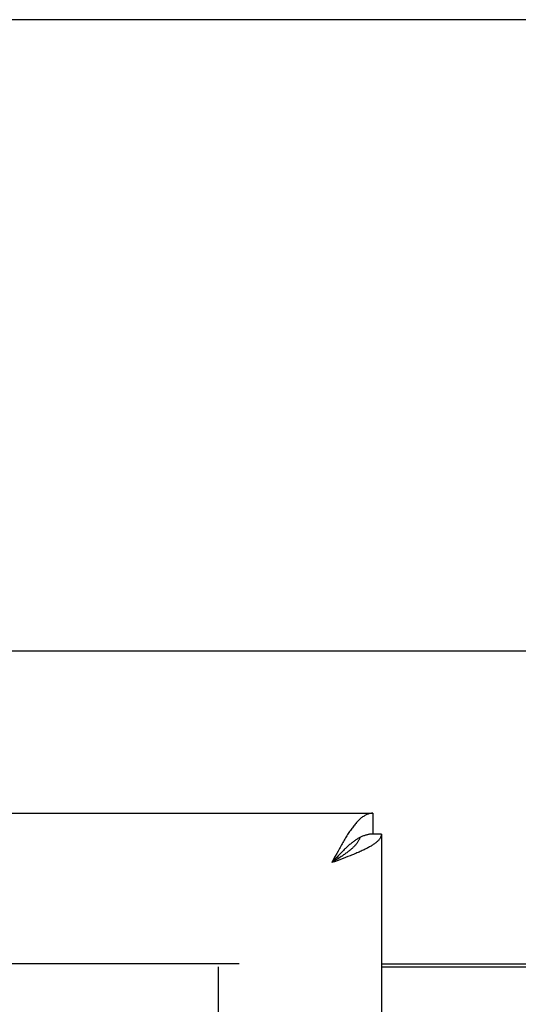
# Model space of a CAD drawing. Header units: inches. Extents: x 0 to 215, y 0 to 139.
# Tile 65 of 91: x 62.41 to 64.89, y 102.82 to 107.73. Entities that reach past the tile are written whole.
import ezdxf

# ---------------------------------------------------------------- set-up
doc = ezdxf.new("R2010")
doc.units = ezdxf.units.IN
doc.header["$LTSCALE"] = 11.835443
doc.header["$MEASUREMENT"] = 0
doc.linetypes.add('HIDDEN', pattern=[0.2, 0.1, -0.1])
doc.layers.get('0').update_dxf_attribs({"linetype": 'CONTINUOUS'})
doc.layers.add('DEFAULT_2', color=8, linetype='HIDDEN')
doc.layers.add('DIMENSIONS', color=7, linetype='CONTINUOUS')
doc.styles.get("Standard").update_dxf_attribs({"font": 'arial.ttf'})
doc.dimstyles.new('DIMSTYLE_1', dxfattribs={"dimtxt": 0.949367, "dimasz": 1.265823, "dimexe": 0.09, "dimexo": 0.07, "dimgap": 0.0375, "dimtad": 0, "dimtih": 1, "dimtoh": 1, "dimzin": 4, "dimdsep": 46, "dimtxsty": 'Standard', "dimblk": '_FILLED', "dimblk1": '_FILLED', "dimblk2": '_FILLED', "dimcen": 0.09, "dimazin": 1, "dimtfac": 1, "dimtofl": 0, "dimtmove": 0, "dimatfit": 3, "dimldrblk": '_FILLED', "dimfxl": 1, "dimtolj": 1, "dimtzin": 4, "dimarcsym": 0})

# ---------------------------------------------------------------- blocks, each defined once
blk = doc.blocks.new('_FILLED')
at = {"color": 0, "linetype": 'ByBlock'}
blk.add_solid([(0, 0), (-1, 0.2), (-1, -0.2)], dxfattribs=at)
blk = doc.blocks.new('*D16')
at = {"layer": 'DIMENSIONS', "color": 2, "linetype": 'Continuous'}
for p, q in [((46.9125, 103.7725), (46.9125, 106.4651)), ((46.9125, 106.4651), (48.0201, 106.4651)), ((45.7733, 102.6475), (49.1274, 102.6475)), ((46.9125, 102.6475), (46.9125, 100.1159))]:
    blk.add_line(p, q, dxfattribs=at)
at = {"layer": 'DIMENSIONS', "color": 2, "linetype": 'Continuous', "xscale": 1.2658227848, "yscale": 1.2658227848, "zscale": 1.2658227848}
for p, rotation in [((46.9125, 103.7725), 270), ((46.9125, 102.6475), 90)]:
    blk.add_blockref('_FILLED', p, dxfattribs=dict(at, rotation=rotation))
at = {"layer": 'DIMENSIONS', "color": 2, "linetype": 'Continuous', "insert": (48.4948, 106.9398), "char_height": 0.94937, "width": 2.579879, "attachment_point": 1, "line_spacing_factor": 0.9}
blk.add_mtext('1.13', dxfattribs=at)

msp = doc.modelspace()

# ---------------------------------------------------------------- linework, layer by layer
at = {"color": 7, "linetype": 'Continuous'}
for p, q in [((92.7381, 107.7269), (37.5581, 107.7269)), ((36.685, 104.5811), (93.6112, 104.5811)), ((64.1686, 103.7725), (64.1686, 103.6685)), ((64.2106, 103.6685), (64.1686, 103.6685)), ((63.9812, 103.5446), (63.9641, 103.526)), ((63.9856, 103.5397), (63.9727, 103.5315)), ((63.988, 103.552), (63.9812, 103.5446)), ((63.994, 103.5452), (63.9856, 103.5397)), ((63.9948, 103.5593), (63.988, 103.552)), ((64.0024, 103.5507), (63.994, 103.5452)), ((64.0016, 103.5665), (63.9948, 103.5593)), ((64.0106, 103.5561), (64.0024, 103.5507)), ((63.9727, 103.5315), (63.9641, 103.526)), ((64.2106, 103.0225), (66.0856, 103.0225))]:
    msp.add_line(p, q, dxfattribs=at)
at = {"color": 3, "linetype": 'Continuous'}
for p, q in [((35.5651, 103.7725), (64.1686, 103.7725)), ((64.2106, 103.6685), (64.2106, 33.3765)), ((63.9812, 103.5582), (63.9641, 103.526)), ((63.9953, 103.5375), (63.9766, 103.5306)), ((63.988, 103.5709), (63.9812, 103.5582)), ((63.9948, 103.5835), (63.988, 103.5709)), ((64.0076, 103.5421), (63.9953, 103.5375)), ((64.0199, 103.5467), (64.0076, 103.5421)), ((64.0319, 103.5513), (64.0199, 103.5467)), ((64.0439, 103.5559), (64.0319, 103.5513)), ((64.0556, 103.5605), (64.0439, 103.5559)), ((63.9766, 103.5306), (63.9641, 103.526)), ((64.2106, 103.0075), (66.0856, 103.0075))]:
    msp.add_line(p, q, dxfattribs=at)
for points in [[(64.1686, 103.7725), (64.1652, 103.7724), (64.1618, 103.7722), (64.1584, 103.7717), (64.155, 103.7711), (64.1516, 103.7704), (64.1482, 103.7695), (64.1448, 103.7684), (64.1414, 103.7671), (64.138, 103.7657), (64.1346, 103.7641), (64.1311, 103.7623), (64.1277, 103.7604), (64.1243, 103.7584), (64.1209, 103.7561), (64.1175, 103.7537), (64.1141, 103.7512), (64.1107, 103.7485), (64.1073, 103.7456), (64.1039, 103.7426), (64.1005, 103.7395), (64.0971, 103.7362), (64.0937, 103.7327), (64.0902, 103.7291), (64.0868, 103.7254), (64.0834, 103.7216), (64.08, 103.7176), (64.0766, 103.7134), (64.0732, 103.7092), (64.0698, 103.7048), (64.0664, 103.7003), (64.063, 103.6957), (64.0596, 103.6909), (64.0562, 103.6861), (64.0527, 103.6811), (64.0493, 103.6761), (64.0459, 103.6709)], [(64.0459, 103.6709), (64.0425, 103.6656), (64.0391, 103.6603), (64.0357, 103.6548), (64.0323, 103.6493), (64.0289, 103.6436), (64.0255, 103.6379), (64.0221, 103.6321), (64.0187, 103.6263), (64.0153, 103.6203), (64.0118, 103.6143), (64.0084, 103.6083), (64.005, 103.6022), (64.0016, 103.596), (63.9948, 103.5835)], [(64.2106, 103.6685), (64.2106, 103.6662), (64.2103, 103.6639), (64.2099, 103.6616), (64.2094, 103.6593), (64.2087, 103.657), (64.2078, 103.6547), (64.2068, 103.6524), (64.2056, 103.6501), (64.2043, 103.6478), (64.2028, 103.6455), (64.2011, 103.6432), (64.1993, 103.6409), (64.1974, 103.6386), (64.1953, 103.6363), (64.193, 103.634), (64.1907, 103.6317), (64.1881, 103.6294), (64.1854, 103.6271), (64.1826, 103.6248), (64.1797, 103.6225), (64.1766, 103.6202), (64.1733, 103.6179), (64.17, 103.6156), (64.1664, 103.6133), (64.1628, 103.611), (64.1591, 103.6087), (64.1552, 103.6064), (64.1512, 103.6041), (64.147, 103.6018), (64.1428, 103.5995), (64.1384, 103.5972), (64.134, 103.5949), (64.1294, 103.5926), (64.1247, 103.5904), (64.1199, 103.5881), (64.115, 103.5858), (64.11, 103.5835)], [(64.11, 103.5835), (64.1049, 103.5812), (64.0998, 103.5789), (64.0945, 103.5766), (64.0892, 103.5743), (64.0838, 103.572), (64.0783, 103.5697), (64.0727, 103.5674), (64.067, 103.5651), (64.0613, 103.5628), (64.0556, 103.5605)]]:
    msp.add_lwpolyline(points, dxfattribs=at)
at = {"color": 7, "linetype": 'Continuous'}
for points in [[(64.1073, 103.653), (64.1039, 103.6512), (64.1005, 103.6494), (64.0971, 103.6475), (64.0937, 103.6455), (64.0902, 103.6434), (64.0868, 103.6413), (64.0834, 103.6391), (64.08, 103.6367), (64.0766, 103.6344), (64.0732, 103.6319), (64.0698, 103.6294), (64.0664, 103.6268), (64.063, 103.6241), (64.0596, 103.6213), (64.0562, 103.6185), (64.0527, 103.6157), (64.0493, 103.6127), (64.0459, 103.6098), (64.0425, 103.6067), (64.0391, 103.6036), (64.0357, 103.6005), (64.0323, 103.5972), (64.0289, 103.594), (64.0255, 103.5907), (64.0221, 103.5873), (64.0187, 103.584), (64.0153, 103.5805), (64.0118, 103.5771), (64.0084, 103.5736), (64.0016, 103.5665)], [(64.1041, 103.6513), (64.1035, 103.6493), (64.1025, 103.6466), (64.1014, 103.6438), (64.1002, 103.6411), (64.0988, 103.6384), (64.0974, 103.6356), (64.0958, 103.6329), (64.0941, 103.6301), (64.0923, 103.6274), (64.0903, 103.6247), (64.0883, 103.6219), (64.0861, 103.6192), (64.0838, 103.6164), (64.0814, 103.6137), (64.0789, 103.6109), (64.0763, 103.6082), (64.0736, 103.6055), (64.0708, 103.6027), (64.0679, 103.6), (64.0649, 103.5972), (64.0618, 103.5945), (64.0586, 103.5918), (64.0554, 103.589), (64.052, 103.5863), (64.0486, 103.5835), (64.0451, 103.5808), (64.0415, 103.5781), (64.0379, 103.5753), (64.0341, 103.5726), (64.0304, 103.5698), (64.0265, 103.5671), (64.0226, 103.5644), (64.0187, 103.5616), (64.0147, 103.5589), (64.0106, 103.5561)], [(64.1686, 103.6685), (64.1652, 103.6684), (64.1618, 103.6683), (64.1584, 103.6681), (64.155, 103.6677), (64.1516, 103.6673), (64.1482, 103.6667), (64.1448, 103.6661), (64.1414, 103.6654), (64.138, 103.6646), (64.1346, 103.6636), (64.1311, 103.6626), (64.1277, 103.6615), (64.1243, 103.6603), (64.1209, 103.659), (64.1175, 103.6577), (64.1141, 103.6562), (64.1107, 103.6546), (64.1073, 103.653)]]:
    msp.add_lwpolyline(points, dxfattribs=at)
at = {"layer": 'DEFAULT_2', "color": 8, "linetype": 'HIDDEN'}
for p, q in [((63.5021, 103.0225), (36.8981, 103.0225)), ((63.3981, 103.0075), (63.3981, 34.0375))]:
    msp.add_line(p, q, dxfattribs=at)

# ---------------------------------------------------------------- dimensions: what is measured, and where the dimension line sits
at = {"layer": 'DIMENSIONS', "color": 2, "linetype": 'Continuous'}
dim = msp.add_linear_dim(base=(46.9124943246, 103.7724962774), p1=(49.1973858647, 102.6474962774), p2=(64.1686310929, 103.7724962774), angle=90, dimstyle='DIMSTYLE_1', dxfattribs=at)
dim.commit()
dim.dimension.update_dxf_attribs({"geometry": '*D16', "text_midpoint": (49.825830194, 106.4598033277), "dimtype": 160})

doc.saveas('drawing.dxf')
